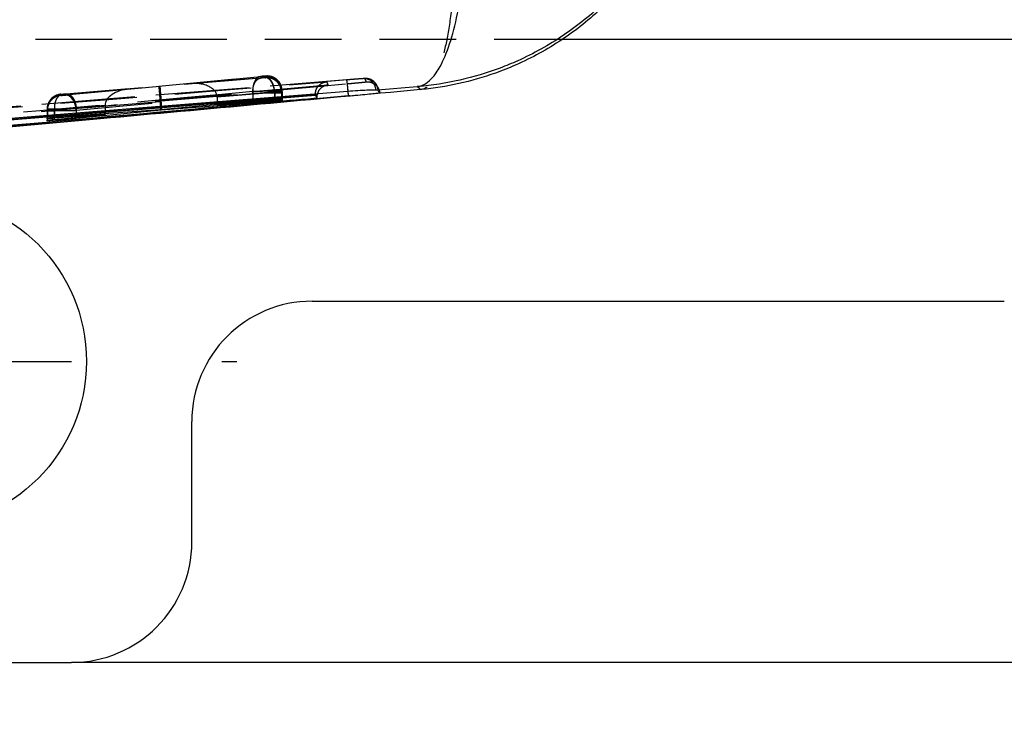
# Model space of a CAD drawing. Extents: x 30 to 391, y 7 to 282.
# Tile 15 of 30: x 143 to 160, y 131 to 143. Entities that reach past the tile are written whole.
import ezdxf

# ---------------------------------------------------------------- set-up
doc = ezdxf.new("R2010")
doc.units = 0
doc.linetypes.add('HIDDEN', pattern=[1.905, 1.27, -0.635])
doc.layers.get('0').update_dxf_attribs({"linetype": 'CONTINUOUS'})
doc.styles.add('SLDTEXTSTYLE0', font='TXT', dxfattribs={"width": 0.75})
doc.dimstyles.new('SLDDIMSTYLE0', dxfattribs={"dimtxt": 3.5, "dimasz": 3.302, "dimexe": 0, "dimexo": 0.0625, "dimgap": 0.875, "dimtad": 1, "dimdec": 0, "dimrnd": 1e-09, "dimzin": 12, "dimtxsty": 'SLDTEXTSTYLE0', "dimsah": 1, "dimcen": 0.09, "dimazin": 3, "dimtfac": 1, "dimtdec": 0, "dimtofl": 0, "dimtmove": 0, "dimatfit": 3, "dimtolj": 1, "dimtzin": 12})

# ---------------------------------------------------------------- blocks, each defined once
blk = doc.blocks.new('_D_5')
at = {"color": 179, "linetype": 'CONTINUOUS'}
for p, q in [((82.743, 145.062), (82.743, 95.096)), ((189.743, 133.562), (189.743, 95.096)), ((189.743, 96.096), (82.743, 96.096))]:
    blk.add_line(p, q, dxfattribs=at)
for points in [[(82.743, 96.096), (86.045, 95.588), (86.045, 96.604)], [(189.743, 96.096), (186.441, 96.604), (186.441, 95.588)]]:
    blk.add_solid(points, dxfattribs=at)
at = {"color": 179, "linetype": 'CONTINUOUS', "insert": (128.168, 100.608, -28.9), "char_height": 3.5, "attachment_point": 1, "style": 'SLDTEXTSTYLE0'}
blk.add_mtext('107', dxfattribs=at)
blk = doc.blocks.new('SW_CENTERMARKSYMBOL_7')
at = {"color": 0, "linetype": 'CONTINUOUS'}
for p, q in [((0, 5), (0, 5.25)), ((0, 0), (0, 2.5)), ((-5, 0), (-5.25, 0)), ((0, 0), (-2.5, 0)), ((0, 0), (0, -2.5)), ((0, 0), (2.5, 0)), ((5, 0), (5.25, 0)), ((0, -5), (0, -5.25))]:
    blk.add_line(p, q, dxfattribs=at)

msp = doc.modelspace()

# ---------------------------------------------------------------- linework, layer by layer
at = {"color": 7, "linetype": 'HIDDEN'}
for p, q in [((141.7428, 142.9115), (152.3995, 142.9115)), ((149.0957, 142.2577), (136.1129, 141.2192)), ((148.812, 142.2363), (136.1129, 141.2192)), ((145.6935, 142.1329), (147.3839, 142.2932)), ((147.3834, 142.2657), (145.7125, 142.1283)), ((147.4489, 142.2927), (146.2168, 142.176)), ((146.2168, 142.176), (147.448, 142.2774)), ((147.471, 142.2791), (147.4709, 142.2738)), ((147.4715, 142.3006), (147.4714, 142.295)), ((144.0861, 141.9805), (145.1973, 142.0859)), ((145.1973, 142.0859), (144.0877, 141.9946)), ((145.7125, 142.1283), (144.1512, 141.9805)), ((144.1522, 142.006), (145.6935, 142.1329)), ((147.2565, 142.0442), (145.7135, 141.8979)), ((145.7319, 141.8913), (147.2565, 142.0168)), ((146.6615, 141.9531), (147.6187, 142.0437)), ((147.6193, 142.0285), (146.6616, 141.9496)), ((147.2565, 142.0442), (147.2565, 141.8887)), ((147.2565, 142.0168), (147.2565, 142.0167)), ((147.2565, 142.0167), (147.2565, 141.8665)), ((147.6187, 142.0437), (147.6187, 142.0437)), ((147.6187, 142.0437), (147.6187, 141.9082)), ((147.6193, 142.0285), (147.6193, 142.0284)), ((147.6193, 142.0284), (147.6193, 141.8948)), ((147.734, 142.0246), (147.734, 142.0246)), ((147.734, 142.0246), (147.734, 141.8956)), ((147.7365, 142.0458), (147.7365, 141.9197)), ((147.743, 142.0248), (147.7431, 142.0301)), ((147.743, 142.0248), (147.743, 141.8971)), ((147.7431, 142.0301), (147.7431, 142.03)), ((147.7431, 142.03), (147.7431, 141.9032)), ((147.7434, 142.046), (147.7436, 142.0516)), ((147.7434, 142.046), (147.7434, 141.9209)), ((147.7436, 141.9268), (147.7436, 142.0516)), ((144.0645, 141.9732), (144.0646, 141.9783)), ((144.065, 141.993), (144.0651, 141.9979)), ((144.0651, 141.9979), (144.0669, 141.9982)), ((144.3208, 141.7314), (145.7331, 141.8652)), ((145.7146, 141.8716), (144.3223, 141.757)), ((145.7146, 141.8716), (145.7146, 141.7476)), ((145.7331, 141.8652), (145.7331, 141.7493)), ((146.6616, 141.9496), (146.6616, 141.8342)), ((143.8367, 141.7349), (143.8366, 141.7298)), ((143.8366, 141.7241), (143.8366, 141.7298)), ((143.8367, 141.7293), (143.8366, 141.7241)), ((143.8366, 141.7241), (143.8366, 141.5582)), ((143.8366, 141.7241), (143.8366, 141.5582)), ((143.8367, 141.7293), (143.8367, 141.5671)), ((143.8371, 141.7489), (143.837, 141.744)), ((143.837, 141.744), (143.837, 141.744)), ((143.837, 141.744), (143.837, 141.5919)), ((143.8372, 141.7546), (143.8371, 141.7497)), ((143.841, 141.7494), (143.8371, 141.7487)), ((143.8371, 141.7489), (143.8371, 141.7487)), ((143.8371, 141.7487), (143.8371, 141.5999)), ((143.841, 141.749), (143.841, 141.7494)), ((143.841, 141.749), (143.841, 141.6009)), ((143.842, 141.7294), (143.842, 141.7294)), ((143.842, 141.7294), (143.842, 141.5684)), ((144.8018, 141.8115), (143.9582, 141.7315)), ((143.9582, 141.7315), (143.9582, 141.7315)), ((143.9582, 141.7315), (143.9582, 141.581)), ((143.9592, 141.7455), (144.8018, 141.8148)), ((143.9592, 141.7456), (143.9592, 141.7455)), ((143.9592, 141.7455), (143.9592, 141.5988)), ((144.3208, 141.7314), (144.3208, 141.6158)), ((144.3223, 141.757), (144.3222, 141.757)), ((144.3223, 141.757), (144.3223, 141.6436)), ((144.8018, 141.8115), (144.8018, 141.6794))]:
    msp.add_line(p, q, dxfattribs=at)
at = {"color": 7, "linetype": 'CONTINUOUS'}
for p, q in [((152.3995, 142.9115), (187.7428, 142.9115)), ((149.3, 142.0723), (149.3262, 142.0731)), ((149.3262, 142.0731), (149.9897, 142.126)), ((149.3365, 142.0732), (149.3262, 142.0731)), ((119.7166, 139.666), (148.2961, 141.9857)), ((122.8834, 139.6505), (148.8415, 141.9698)), ((145.7146, 141.7476), (147.2565, 141.8887)), ((147.2565, 141.8521), (145.7331, 141.7328)), ((147.6187, 141.9082), (146.6616, 141.8201)), ((146.6616, 141.8201), (147.6193, 141.8948)), ((147.743, 141.8971), (147.734, 141.8956)), ((147.7434, 141.9209), (147.7365, 141.9197)), ((147.7431, 141.9032), (147.743, 141.8971)), ((147.7436, 141.9268), (147.7434, 141.9209)), ((148.2961, 142.0015), (148.2961, 141.9872)), ((148.2961, 141.9872), (148.2961, 141.9857)), ((148.2961, 141.9857), (148.3196, 141.9323)), ((148.3196, 141.9323), (148.3196, 141.9497)), ((148.8415, 141.9708), (148.841, 141.9708)), ((148.8415, 141.9698), (148.8701, 141.9724)), ((148.8415, 141.9708), (148.8415, 141.9698)), ((145.7331, 141.7328), (144.3208, 141.5968)), ((144.3223, 141.6436), (145.7146, 141.7476)), ((144.8018, 141.6794), (144.8018, 141.6618)), ((145.7331, 141.7493), (145.7331, 141.7328)), ((146.6616, 141.8342), (146.6616, 141.8201)), ((143.8366, 141.5582), (143.8367, 141.5671)), ((143.8367, 141.5671), (143.842, 141.5684)), ((143.837, 141.5919), (143.8371, 141.5999)), ((143.8371, 141.5999), (143.841, 141.6009)), ((143.9582, 141.581), (144.8018, 141.6618)), ((144.8018, 141.6618), (143.9592, 141.5988)), ((148.2428, 138.5615), (159.7428, 138.5615)), ((146.2428, 134.5615), (146.2428, 136.5615)), ((139.2428, 132.5615), (144.2428, 132.5615)), ((163.7428, 132.5615), (144.2428, 132.5615))]:
    msp.add_line(p, q, dxfattribs=at)
at = {"color": 8, "linetype": 'CONTINUOUS'}
for p, q in [((147.2565, 141.8665), (147.2565, 141.8521)), ((148.841, 141.9708), (147.6489, 141.8633)), ((144.3208, 141.6158), (144.3208, 141.5968))]:
    msp.add_line(p, q, dxfattribs=at)
at = {"color": 7, "linetype": 'HIDDEN', "flags": 128}
for points in [[(147.3839, 142.2932), (147.3562, 142.2865), (147.3302, 142.271), (147.307, 142.2474), (147.2874, 142.2163), (147.2721, 142.1791), (147.2616, 142.1369), (147.2563, 142.0914), (147.2565, 142.0442)], [(144.3208, 141.7314), (144.3147, 141.7815), (144.3028, 141.8294), (144.2857, 141.8734), (144.264, 141.9117), (144.2387, 141.9425), (144.2106, 141.9649), (144.1811, 141.9777), (144.1512, 141.9805)]]:
    msp.add_lwpolyline(points, dxfattribs=at)
at = {"color": 7, "linetype": 'CONTINUOUS', "flags": 128}
msp.add_lwpolyline([(136.1363, 141.0265), (136.509, 141.0566), (138.1266, 141.1872), (144.5968, 141.7097), (148.8346, 142.0517)], dxfattribs=at)
at = {"color": 7, "linetype": 'CONTINUOUS'}
msp.add_circle((141.7428, 137.5615), 2.75, dxfattribs=at)
at = {"color": 7, "linetype": 'HIDDEN'}
for centre, radius, start, end in [((147.4934, 142.046), 0.25, 0.00127, 95.05954), ((147.4936, 142.0515), 0.25, 0.00129, 95.05973), ((149.1047, 142.0623), 0.1956, 2.92164, 92.62298), ((149.1342, 142.0563), 0.203, 4.77744, 94.59559), ((149.1006, 142.006), 0.2619, 44.36117, 65.03357), ((144.0867, 141.7293), 0.25, 95.05756, 179.99913)]:
    msp.add_arc(centre, radius, start, end, dxfattribs=at)
at = {"color": 7, "linetype": 'CONTINUOUS'}
for centre, start, end in [((148.2428, 136.5615), 90, 180), ((144.2428, 134.5615), 270, 0)]:
    msp.add_arc(centre, 2, start, end, dxfattribs=at)
at = {"color": 7, "linetype": 'HIDDEN'}
for centre, major_axis, ratio, start_param, end_param in [((146.2389, 141.927), (0.4221, 0.0374), 0.5899311, 6.2379046, 7.853996), ((147.416, 142.2901), (0.0555, 0.0049), 0.0083383, 5.3458719, 6.0624299), ((147.4185, 142.2692), (0.0524, 0.0046), 0.0083383, 6.0549513, 6.2822661), ((147.4175, 142.2903), (0.0539, 0.0048), 0.0083383, 6.0722309, 6.2817466), ((145.2193, 141.8369), (0.417, 0.0369), 0.5972121, 1.570798, 3.0820615), ((145.7156, 141.8839), (-0.0221, 0.249), 0.0035524, 6.2727819, 7.7975571), ((145.7345, 141.8793), (-0.022, 0.249), 0.0061814, 0.0103908, 1.5217308), ((147.4381, 142.0411), (0.3055, 0.0049), 0.0015261, 5.3447892, 6.0670927), ((147.4406, 142.0202), (0.3024, 0.0046), 0.0014559, 6.0390505, 6.2829986), ((147.4396, 142.0412), (0.3039, 0.0048), 0.0014897, 6.0688528, 6.2824615), ((144.0871, 141.7488), (0.191, -0.1613), 0.9996576, 2.3601112, 3.8426117), ((144.1203, 141.9832), (0.0556, 0.0049), 0.0083383, 2.9591723, 3.1403161), ((144.1185, 141.983), (0.054, 0.0048), 0.0083383, 2.2152396, 2.9456804), ((145.5051, 141.8666), (0.014, 0.2503), 0.8350205, 4.779046, 4.8841155), ((145.5233, 141.8593), (0.0163, 0.2504), 0.8349103, 4.7900712, 4.8948257), ((146.45, 141.9444), (0.0153, 0.2503), 0.8432897, 4.7846819, 4.7984342), ((144.1423, 141.7342), (0.3056, 0.0049), 0.0015292, 2.9544295, 3.1394634), ((144.1406, 141.734), (0.304, 0.0048), 0.001493, 2.2141536, 2.9520015), ((145.0105, 141.8171), (0.0151, 0.2505), 0.8314022, 1.6298911, 1.6433114)]:
    msp.add_ellipse(centre, major_axis=major_axis, ratio=ratio, start_param=start_param, end_param=end_param, dxfattribs=at)
at = {"color": 7, "linetype": 'CONTINUOUS'}
for points, knots in [([(154.5832, 146.3087), (154.5274, 146.0584), (154.4159, 145.5577), (154.0995, 144.8268), (153.6652, 144.1329), (153.0998, 143.4937), (152.4278, 142.9547), (151.8279, 142.6208), (151.0333, 142.2938), (150.4626, 142.1649), (149.9945, 142.1264), (149.9897, 142.126)], [0, 0, 0, 0, 0.1140598, 0.2281248, 0.3535922, 0.4790696, 0.6093572, 0.7396544, 0.7872614, 0.997816, 1, 1, 1, 1]), ([(154.5711, 146.2401), (154.5154, 145.9901), (154.4041, 145.4902), (154.087, 144.7581), (153.6498, 144.0613), (153.0792, 143.4203), (152.4028, 142.8831), (151.7856, 142.5437), (151.0122, 142.2354), (150.4694, 142.1148), (150.0457, 142.0759), (150.0409, 142.0755)], [0, 0, 0, 0, 0.11488862, 0.22978338, 0.35760621, 0.4854409, 0.61723732, 0.7490444, 0.80525402, 0.99780006, 1, 1, 1, 1]), ([(149.9897, 142.126), (149.9908, 142.1261), (150.102, 142.1381), (150.2326, 142.2343), (150.4054, 142.5152), (150.5306, 142.8139), (150.6609, 143.3126), (150.7593, 143.9172), (150.8225, 144.5835), (150.8549, 145.2933), (150.8516, 145.7854), (150.8499, 146.0315)], [0, 0, 0, 0, 0.0021842, 0.2127378, 0.2603335, 0.3906352, 0.5209278, 0.6464051, 0.7718725, 0.885939, 1, 1, 1, 1]), ([(150.0409, 142.0755), (148.2694, 141.9125), (145.1998, 141.6301), (142.1291, 141.358), (140.8306, 141.2429)], [0, 0, 0, 0, 0.5771368, 1, 1, 1, 1]), ([(148.3299, 142.011), (148.329, 142.0089), (148.3211, 141.9913), (148.3203, 141.9692), (148.3196, 141.9497)], [0, 0, 0, 0, 0.115037, 1, 1, 1, 1]), ([(148.8335, 142.0538), (148.834, 142.0485), (148.8362, 142.0237), (148.8389, 141.9941), (148.841, 141.9708)], [0, 0, 0, 0, 0.21307983, 1, 1, 1, 1]), ([(148.8346, 142.0517), (148.8914, 142.0558), (149.0065, 142.0641), (149.1583, 142.0696), (149.2541, 142.0714), (149.2891, 142.0721), (149.3, 142.0723)], [0, 0, 0, 0, 0.2842037, 0.575995, 0.8678207, 1, 1, 1, 1]), ([(148.8701, 141.9724), (148.9284, 141.9778), (149.045, 141.9886), (149.1963, 142.0032), (149.3071, 142.0145), (149.3578, 142.0202), (149.3621, 142.0213), (149.3635, 142.0217)], [0, 0, 0, 0, 0.2226259, 0.4452354, 0.667641, 0.8896761, 1, 1, 1, 1]), ([(149.3635, 142.0217), (149.363, 142.0227), (149.3606, 142.028), (149.3516, 142.0466), (149.3431, 142.0617), (149.3365, 142.0732)], [0, 0, 0, 0, 0.0545863, 0.272931, 1, 1, 1, 1]), ([(149.9897, 142.126), (149.9974, 142.1184), (150.0128, 142.1031), (150.0316, 142.0847), (150.0409, 142.0755)], [0, 0, 0, 0, 0.5022329, 1, 1, 1, 1]), ([(148.2961, 141.9872), (143.5383, 141.6033), (134.012, 140.8345), (124.4853, 140.0601), (119.7164, 139.6725), (119.7158, 139.6724)], [0, 0, 0, 0, 0.4994086, 0.9999387, 1, 1, 1, 1]), ([(148.3196, 141.9323), (148.3039, 141.9309), (147.749, 141.8812), (145.0375, 141.6388), (136.6614, 140.8941), (128.8237, 140.2073), (123.143, 139.7096)], [0, 0, 0, 0, 0.0018693, 0.0661233, 0.3231391, 1, 1, 1, 1]), ([(147.2565, 141.8887), (147.2861, 141.8913), (147.3453, 141.8965), (147.45, 141.9053), (147.5524, 141.9136), (147.6423, 141.9205), (147.7085, 141.9253), (147.7397, 141.9272), (147.7426, 141.9269), (147.7436, 141.9268)], [0, 0, 0, 0, 0.1533118, 0.3066122, 0.4590724, 0.6147349, 0.7667014, 0.9187578, 1, 1, 1, 1]), ([(147.734, 141.8956), (147.7221, 141.8942), (147.6984, 141.8915), (147.6244, 141.8843), (147.5317, 141.8757), (147.4281, 141.8664), (147.3317, 141.8582), (147.2795, 141.854), (147.2565, 141.8521)], [0, 0, 0, 0, 0.1728062, 0.345607, 0.5185253, 0.6914426, 0.8641803, 1, 1, 1, 1]), ([(147.7365, 141.9197), (147.7258, 141.9186), (147.7046, 141.9162), (147.6537, 141.9114), (147.6226, 141.9085), (147.6187, 141.9082)], [0, 0, 0, 0, 0.4661249, 0.9322136, 1, 1, 1, 1]), ([(147.6193, 141.8948), (147.6379, 141.8963), (147.6827, 141.8998), (147.7314, 141.9032), (147.7392, 141.9032), (147.7431, 141.9032)], [0, 0, 0, 0, 0.262357, 0.6282942, 1, 1, 1, 1]), ([(148.3196, 141.9497), (148.3196, 141.9497), (148.3156, 141.9587), (148.3081, 141.9777), (148.2997, 141.9935), (148.2961, 142.0015), (148.2961, 142.0015)], [0, 0, 0, 0, 0.0001557, 0.5002799, 0.9999227, 1, 1, 1, 1]), ([(148.8701, 141.9724), (148.8606, 141.9719), (148.8511, 141.9714), (148.8416, 141.9708), (148.8415, 141.9708)], [0, 0, 0, 0, 0.9978705, 1, 1, 1, 1]), ([(144.3208, 141.5968), (144.291, 141.5939), (144.2315, 141.5882), (144.1268, 141.5789), (144.0247, 141.5703), (143.9356, 141.5634), (143.8704, 141.5589), (143.8402, 141.5575), (143.8375, 141.558), (143.8366, 141.5582)], [0, 0, 0, 0, 0.154004, 0.3080136, 0.4607929, 0.6166602, 0.7688466, 0.92145, 1, 1, 1, 1]), ([(143.9592, 141.5988), (143.9407, 141.5975), (143.8963, 141.5942), (143.8483, 141.5914), (143.8408, 141.5917), (143.837, 141.5919)], [0, 0, 0, 0, 0.2623204, 0.6296657, 1, 1, 1, 1]), ([(143.841, 141.6009), (143.8502, 141.6021), (143.8686, 141.6046), (143.9362, 141.6113), (144.0248, 141.6194), (144.1269, 141.6282), (144.2324, 141.6368), (144.2922, 141.6413), (144.3223, 141.6436)], [0, 0, 0, 0, 0.1664811, 0.3329599, 0.4995553, 0.6660503, 0.8322316, 1, 1, 1, 1]), ([(143.842, 141.5684), (143.8517, 141.5697), (143.8712, 141.5723), (143.9213, 141.5775), (143.9531, 141.5805), (143.9582, 141.581)], [0, 0, 0, 0, 0.4563293, 0.9126097, 1, 1, 1, 1])]:
    msp.add_open_spline(points, degree=3, knots=knots, dxfattribs=at)
at = {"color": 7, "linetype": 'HIDDEN'}
for points, knots in [([(150.6108, 145.8447), (150.6186, 145.6011), (150.6343, 145.1139), (150.6274, 144.4128), (150.5944, 143.7565), (150.5313, 143.1662), (150.4399, 142.6873), (150.3452, 142.4001), (150.2178, 142.1563), (150.1213, 142.0801), (150.0418, 142.0755), (150.0409, 142.0755)], [0, 0, 0, 0, 0.11489455, 0.22979502, 0.35761735, 0.48545181, 0.61727356, 0.7491061, 0.80525743, 0.99779972, 1, 1, 1, 1]), ([(119.3775, 139.8478), (124.2563, 140.2445), (133.9576, 141.0332), (143.6593, 141.8161), (148.4821, 142.2052)], [0, 0, 0, 0, 0.502896, 1, 1, 1, 1]), ([(122.8663, 139.8589), (128.8722, 140.3885), (137.5253, 141.1514), (146.1766, 141.9336), (148.8232, 142.1729)], [0, 0, 0, 0, 0.69408256, 1, 1, 1, 1]), ([(147.2565, 142.0168), (147.2567, 142.0448), (147.257, 142.1009), (147.2787, 142.1756), (147.3142, 142.2333), (147.3522, 142.2603), (147.3765, 142.2645), (147.3834, 142.2657)], [0, 0, 0, 0, 0.22317322, 0.44634937, 0.6695213, 0.90621062, 1, 1, 1, 1]), ([(147.7208, 142.1512), (147.7115, 142.1704), (147.6928, 142.2091), (147.6474, 142.2513), (147.6002, 142.2795), (147.5574, 142.2944), (147.5225, 142.3005), (147.4984, 142.3018), (147.4842, 142.3014), (147.4778, 142.3011), (147.4711, 142.3007), (147.461, 142.2999), (147.4417, 142.2984), (147.4187, 142.2964), (147.3979, 142.2945), (147.3874, 142.2935), (147.3828, 142.2931)], [0, 0, 0, 0, 0.1511727, 0.304608, 0.4343884, 0.5419669, 0.6264953, 0.6863259, 0.7144, 0.7294806, 0.7467756, 0.7959478, 0.8542732, 0.9109587, 0.9611999, 1, 1, 1, 1]), ([(147.4696, 142.2736), (147.4691, 142.2736), (147.4669, 142.2733), (147.4599, 142.2726), (147.446, 142.2713), (147.4288, 142.2697), (147.41, 142.268), (147.3944, 142.2666), (147.3863, 142.266), (147.3834, 142.2657)], [0, 0, 0, 0, 0.0422823, 0.2198382, 0.384609, 0.5579252, 0.7313016, 0.9033179, 1, 1, 1, 1]), ([(147.3839, 142.2932), (147.3869, 142.2935), (147.3952, 142.2942), (147.4111, 142.2957), (147.4299, 142.2973), (147.4471, 142.2988), (147.4606, 142.2999), (147.4697, 142.3006), (147.4709, 142.3006), (147.4715, 142.3006)], [0, 0, 0, 0, 0.08990813, 0.24834294, 0.39901436, 0.55721041, 0.70355418, 0.85175003, 1, 1, 1, 1]), ([(147.448, 142.2774), (147.4488, 142.2775), (147.4547, 142.278), (147.4628, 142.2786), (147.4696, 142.2791), (147.4705, 142.2791), (147.471, 142.2791)], [0, 0, 0, 0, 0.0599837, 0.4323617, 0.7076486, 1, 1, 1, 1]), ([(147.6193, 142.0285), (147.6177, 142.0454), (147.6146, 142.0793), (147.6024, 142.128), (147.5852, 142.1726), (147.5631, 142.2112), (147.5372, 142.2423), (147.5086, 142.2644), (147.4783, 142.2774), (147.4581, 142.2774), (147.448, 142.2774)], [0, 0, 0, 0, 0.1250018, 0.2499989, 0.3749993, 0.5000011, 0.6249995, 0.7500021, 0.8750011, 1, 1, 1, 1]), ([(147.6187, 142.0437), (147.617, 142.0605), (147.6138, 142.094), (147.6015, 142.1423), (147.5844, 142.1866), (147.5625, 142.2251), (147.5369, 142.2562), (147.5087, 142.2785), (147.4788, 142.292), (147.4589, 142.2925), (147.4489, 142.2927)], [0, 0, 0, 0, 0.1249996, 0.2500007, 0.3749989, 0.5000005, 0.6249971, 0.7500009, 0.8750008, 1, 1, 1, 1]), ([(147.734, 142.0246), (147.7311, 142.0527), (147.7253, 142.1089), (147.683, 142.1837), (147.621, 142.2406), (147.5512, 142.2699), (147.4992, 142.2756), (147.4746, 142.274), (147.4696, 142.2736)], [0, 0, 0, 0, 0.2038367, 0.4076712, 0.6115084, 0.8153443, 0.9618338, 1, 1, 1, 1]), ([(147.7365, 142.0458), (147.7354, 142.0631), (147.7331, 142.0975), (147.7167, 142.147), (147.6914, 142.1922), (147.6575, 142.2311), (147.6166, 142.2622), (147.5704, 142.2838), (147.5208, 142.2961), (147.4871, 142.2953), (147.4702, 142.2948)], [0, 0, 0, 0, 0.1250067, 0.2500122, 0.3750156, 0.5000168, 0.6250163, 0.750013, 0.8750078, 1, 1, 1, 1]), ([(148.2961, 142.0015), (148.2978, 142.0205), (148.301, 142.0586), (148.3266, 142.1143), (148.3728, 142.1677), (148.4289, 142.1964), (148.4684, 142.204), (148.4814, 142.2052), (148.4821, 142.2052)], [0, 0, 0, 0, 0.157221, 0.3135138, 0.5425094, 0.8512064, 0.9921293, 1, 1, 1, 1]), ([(148.4821, 142.2052), (148.4859, 142.1968), (148.4937, 142.1799), (148.5013, 142.16), (148.5052, 142.15)], [0, 0, 0, 0, 0.4990477, 1, 1, 1, 1]), ([(149.0957, 142.2577), (149.0897, 142.2573), (149.0691, 142.2559), (149.0124, 142.2518), (148.9194, 142.2448), (148.8477, 142.2391), (148.812, 142.2363)], [0, 0, 0, 0, 0.12127098, 0.41348525, 0.70708858, 1, 1, 1, 1]), ([(148.812, 142.2363), (148.8132, 142.2335), (148.8157, 142.2279), (148.822, 142.1812), (148.8286, 142.119), (148.8327, 142.0722), (148.8345, 142.0517)], [0, 0, 0, 0, 0.264534, 0.5290541, 0.793585, 1, 1, 1, 1]), ([(148.8232, 142.1729), (148.8468, 142.1751), (148.9062, 142.1805), (148.996, 142.189), (149.0772, 142.197), (149.1325, 142.2029), (149.1396, 142.2041), (149.1431, 142.2047)], [0, 0, 0, 0, 0.1418471, 0.3564569, 0.5704775, 0.7858716, 1, 1, 1, 1]), ([(148.8232, 142.1729), (148.8233, 142.1709), (148.8235, 142.1673), (148.8258, 142.1409), (148.829, 142.1044), (148.8322, 142.0688), (148.8335, 142.0538)], [0, 0, 0, 0, 0.2705666, 0.4853381, 0.7829684, 1, 1, 1, 1]), ([(149.2111, 142.2434), (149.2059, 142.2457), (149.1909, 142.2523), (149.1678, 142.2571), (149.1463, 142.2592), (149.135, 142.2594), (149.1285, 142.2594), (149.121, 142.2592), (149.1108, 142.2586), (149.0969, 142.2578), (149.0882, 142.2572)], [0, 0, 0, 0, 0.0819778, 0.2351125, 0.3393974, 0.3947412, 0.4424051, 0.5159593, 0.6982421, 1, 1, 1, 1]), ([(149.118, 142.2587), (149.115, 142.2587), (149.1115, 142.2586), (149.0975, 142.2578), (149.0957, 142.2577)], [0, 0, 0, 0, 0.8727067, 1, 1, 1, 1]), ([(149.1431, 142.2047), (149.1427, 142.2058), (149.1404, 142.2113), (149.1321, 142.2308), (149.1241, 142.2466), (149.118, 142.2587)], [0, 0, 0, 0, 0.05458626, 0.27293232, 1, 1, 1, 1]), ([(149.1431, 142.2047), (149.1572, 142.2052), (149.1853, 142.206), (149.2267, 142.1962), (149.2652, 142.1787), (149.2993, 142.1535), (149.3275, 142.1219), (149.3484, 142.0851), (149.3598, 142.0508), (149.3625, 142.0293), (149.3635, 142.0217)], [0, 0, 0, 0, 0.1325172, 0.2650345, 0.3975523, 0.5300691, 0.6625868, 0.795104, 0.9276236, 1, 1, 1, 1]), ([(148.5052, 142.15), (144.2475, 141.7697), (135.7452, 141.0102), (127.2416, 140.2647), (122.9963, 139.8925)], [0, 0, 0, 0, 0.50076006, 1, 1, 1, 1]), ([(147.7436, 142.0516), (147.7436, 142.0516), (147.7436, 142.0516), (147.7319, 142.0515), (147.6824, 142.0509), (147.606, 142.0497), (147.5118, 142.0484), (147.4072, 142.0467), (147.3202, 142.0452), (147.2732, 142.0445), (147.2565, 142.0442), (147.2565, 142.0442)], [0, 0, 0, 0, 0.0000889, 0.1517743, 0.3045612, 0.4468036, 0.6063436, 0.7530255, 0.9089356, 0.9999127, 1, 1, 1, 1]), ([(147.2565, 142.0167), (147.2565, 142.0167), (147.272, 142.017), (147.319, 142.0176), (147.4054, 142.019), (147.5102, 142.0206), (147.6046, 142.0222), (147.6803, 142.0236), (147.7191, 142.0243), (147.7313, 142.0246), (147.734, 142.0246)], [0, 0, 0, 0, 0.0001017, 0.0987721, 0.2713594, 0.445214, 0.617386, 0.77891, 0.9509252, 1, 1, 1, 1]), ([(147.7431, 142.03), (147.7431, 142.03), (147.7429, 142.03), (147.7349, 142.03), (147.7002, 142.0296), (147.6569, 142.0289), (147.6245, 142.0285), (147.6193, 142.0284), (147.6193, 142.0284)], [0, 0, 0, 0, 0.0002238, 0.2961616, 0.5637088, 0.9298559, 0.9997848, 1, 1, 1, 1]), ([(148.5052, 142.15), (148.5045, 142.15), (148.4923, 142.149), (148.4529, 142.142), (148.3974, 142.1141), (148.35, 142.0637), (148.3353, 142.0251), (148.3299, 142.011)], [0, 0, 0, 0, 0.0094338, 0.1700872, 0.556671, 0.8377088, 1, 1, 1, 1]), ([(147.6489, 141.8633), (145.3995, 141.66), (137.1453, 140.9139), (128.8894, 140.1862), (122.8834, 139.6568)], [0, 0, 0, 0, 0.2725125, 1, 1, 1, 1]), ([(144.0669, 141.9982), (144.0646, 141.998), (144.0535, 141.9969), (144.0152, 141.9903), (143.9544, 141.9652), (143.8917, 141.9084), (143.8491, 141.8337), (143.8437, 141.7775), (143.841, 141.7494)], [0, 0, 0, 0, 0.0186889, 0.0921527, 0.3193086, 0.5462617, 0.7731303, 1, 1, 1, 1]), ([(144.0655, 141.9784), (144.0567, 141.9774), (144.0184, 141.9727), (143.9554, 141.9467), (143.8918, 141.8886), (143.8498, 141.8137), (143.8446, 141.7575), (143.842, 141.7294)], [0, 0, 0, 0, 0.0736305, 0.3188082, 0.5458694, 0.7729356, 1, 1, 1, 1]), ([(144.0877, 141.9946), (144.0692, 141.9893), (144.0322, 141.9786), (143.9888, 141.9204), (143.9607, 141.84), (143.9597, 141.7771), (143.9592, 141.7456)], [0, 0, 0, 0, 0.25000037, 0.49999712, 0.75000012, 1, 1, 1, 1]), ([(144.1512, 141.9805), (144.1484, 141.9802), (144.1405, 141.9795), (144.1254, 141.9781), (144.1068, 141.9764), (144.0895, 141.975), (144.0757, 141.9739), (144.0664, 141.9732), (144.0651, 141.9732), (144.0645, 141.9732)], [0, 0, 0, 0, 0.0819241, 0.2362816, 0.3860938, 0.5443458, 0.6937422, 0.8468588, 1, 1, 1, 1]), ([(144.0877, 141.9946), (144.084, 141.9943), (144.0766, 141.9937), (144.0708, 141.9933), (144.0663, 141.993), (144.0655, 141.993), (144.065, 141.993)], [0, 0, 0, 0, 0.28565468, 0.56034509, 0.66706155, 1, 1, 1, 1]), ([(144.0669, 141.9982), (144.0678, 141.9983), (144.0707, 141.9986), (144.0796, 141.9995), (144.0948, 142.001), (144.1134, 142.0027), (144.1329, 142.0044), (144.1457, 142.0055), (144.1514, 142.0059), (144.1522, 142.006)], [0, 0, 0, 0, 0.0778928, 0.2563976, 0.4326041, 0.608899, 0.8015222, 0.9749069, 1, 1, 1, 1]), ([(144.1522, 142.006), (144.1622, 142.006), (144.1824, 142.006), (144.2125, 141.993), (144.241, 141.9709), (144.2667, 141.9398), (144.2886, 141.9011), (144.3056, 141.8565), (144.3177, 141.8078), (144.3207, 141.7739), (144.3222, 141.757)], [0, 0, 0, 0, 0.1249978, 0.2500031, 0.3750027, 0.5000037, 0.6250005, 0.7500012, 0.8750008, 1, 1, 1, 1]), ([(143.8366, 141.7241), (143.8366, 141.7241), (143.8366, 141.7241), (143.8483, 141.7242), (143.8985, 141.7248), (143.9764, 141.726), (144.0723, 141.7274), (144.1768, 141.729), (144.2609, 141.7305), (144.3056, 141.7312), (144.3207, 141.7314), (144.3208, 141.7314)], [0, 0, 0, 0, 0.0000893, 0.152793, 0.3086262, 0.4543785, 0.6153418, 0.7647717, 0.917093, 0.9999118, 1, 1, 1, 1]), ([(143.837, 141.744), (143.837, 141.744), (143.8373, 141.744), (143.8439, 141.744), (143.8673, 141.7443), (143.8992, 141.7446), (143.9375, 141.7456), (143.9592, 141.7456), (143.9592, 141.7456)], [0, 0, 0, 0, 0.0002115, 0.3333598, 0.4374164, 0.7071844, 0.9997845, 1, 1, 1, 1]), ([(144.3222, 141.757), (144.318, 141.7569), (144.2859, 141.7565), (144.2135, 141.7554), (144.1048, 141.7537), (144.0014, 141.752), (143.918, 141.7505), (143.8638, 141.7496), (143.8455, 141.749), (143.841, 141.749), (143.841, 141.749)], [0, 0, 0, 0, 0.0249726, 0.1904863, 0.3746422, 0.5415178, 0.7057434, 0.8697712, 0.9999022, 1, 1, 1, 1])]:
    msp.add_open_spline(points, degree=3, knots=knots, dxfattribs=at)

# ---------------------------------------------------------------- block references
at = {"color": 179, "linetype": 'CONTINUOUS'}
msp.add_blockref('SW_CENTERMARKSYMBOL_7', (141.7428, 137.5615), dxfattribs=at)

# ---------------------------------------------------------------- dimensions: what is measured, and where the dimension line sits
dim = msp.add_linear_dim(base=(82.7428, 96.0958), p1=(189.7428, 134.5615), p2=(82.7428, 146.0615), dimstyle='SLDDIMSTYLE0', dxfattribs=at)
dim.commit()
dim.dimension.update_dxf_attribs({"geometry": '_D_5', "text_midpoint": (133.469, 96.0958), "dimtype": 160})

doc.saveas('drawing.dxf')
